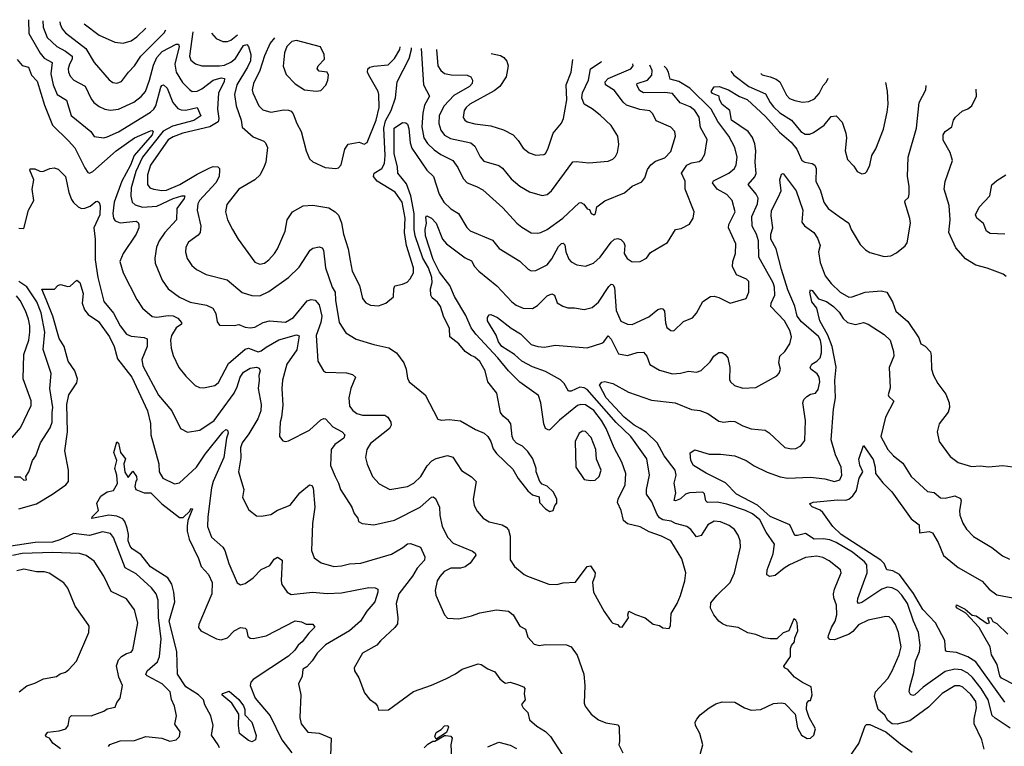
# Model space of a CAD drawing. Extents: x 1245515 to 1420776, y 606314 to 671314.
# Tile 42 of 256: x 1265020 to 1271153, y 665585 to 670112. Entities that reach past the tile are written whole.
import ezdxf

# ---------------------------------------------------------------- set-up
doc = ezdxf.new("R2010")
doc.units = 0

msp = doc.modelspace()

# ---------------------------------------------------------------- linework, layer by layer
at = {"layer": '0CON10XD'}
for points in [[(1265074.5, 670111.6), (1265077.4, 670025), (1265147.7, 669902.3), (1265172.1, 669872.1), (1265222.7, 669845), (1265213.7, 669775), (1265228.6, 669705), (1265252.9, 669645), (1265310.8, 669610.8), (1265340.4, 669515), (1265462.2, 669415), (1265485, 669384.5), (1265545, 669375.6), (1265565, 669380.9), (1265635, 669412.1), (1265835, 669536.2), (1265856.1, 669553.9), (1265869, 669575), (1265898.8, 669691.2), (1265905, 669702.5), (1265915, 669705.7), (1265939.2, 669685), (1265973.8, 669595), (1266005, 669558.4), (1266025, 669549.5), (1266055, 669547), (1266125, 669564), (1266147.6, 669512.4), (1266105, 669484.4), (1265972.5, 669447.5), (1265912.8, 669417.2), (1265785, 669254.7), (1265744.2, 669165), (1265714.8, 669065), (1265712.1, 669012.1), (1265721.5, 668975), (1265739.1, 668959.1), (1265784.3, 668944.3), (1265875, 668950.2), (1265975, 668997.1), (1266030, 669015), (1266048.6, 669015), (1266045, 668996.7), (1265999.3, 668935), (1265996.1, 668865), (1265923.3, 668785), (1265889.6, 668735), (1265873.1, 668695), (1265862.1, 668625), (1265863.6, 668595), (1265908.3, 668488.3), (1265945, 668434.4), (1266015, 668383.5), (1266082.6, 668352.6), (1266182.9, 668332.9), (1266223.7, 668313.7), (1266242.1, 668282.1), (1266250, 668230), (1266265, 668208.8), (1266355, 668206.9), (1266385, 668213.1), (1266425, 668195.6), (1266455, 668192.3), (1266485, 668196.4), (1266537.5, 668225), (1266575, 668236.6), (1266675, 668228), (1266725, 668256.2), (1266809.6, 668360.4), (1266835, 668368.1), (1266860.8, 668365), (1266884.3, 668334.3), (1266901.9, 668265), (1266894.8, 668225.2), (1266866.9, 668145), (1266877.1, 667985), (1266912, 667925), (1266925.7, 667915.7), (1267055, 667910.8), (1267091.9, 667901.9), (1267111.2, 667885), (1267082.7, 667815), (1267069.6, 667755), (1267073.8, 667705), (1267095, 667676.7), (1267118.9, 667658.9), (1267155, 667647.3), (1267295, 667647.8), (1267312.9, 667635), (1267332.2, 667605), (1267333.5, 667585), (1267323.1, 667565), (1267205, 667472.5), (1267181.5, 667435), (1267174.5, 667385), (1267185, 667343.3), (1267217.1, 667265), (1267259.8, 667219.8), (1267325, 667185.7), (1267435, 667202.9), (1267475, 667224.3), (1267519.2, 667265), (1267557.8, 667332.2), (1267587.1, 667362.9), (1267615, 667378.1), (1267685, 667396.7), (1267717.4, 667387.4), (1267772.7, 667302.7), (1267833.9, 667263.9), (1267863.1, 667235), (1267845.5, 667125.5), (1267851.4, 667085), (1267869.3, 667049.3), (1267906.9, 667006.9), (1267945, 666983.8), (1268025, 666964), (1268050.5, 666950.5), (1268064.2, 666934.2), (1268075.8, 666895), (1268074.2, 666745.8), (1268101.2, 666705), (1268161.2, 666655), (1268183.3, 666645), (1268315, 666596), (1268365, 666594), (1268405, 666604.2), (1268482.7, 666607.3), (1268555, 666706), (1268575, 666708.8), (1268603.3, 666665), (1268602.2, 666645), (1268587.5, 666605), (1268594.3, 666545), (1268660, 666425), (1268705, 666362.5), (1268715, 666353.3), (1268742.5, 666345), (1268755, 666330), (1268771.7, 666328.3), (1268812.5, 666385), (1268807.5, 666405), (1268815, 666427.5), (1268855, 666406.7), (1268915, 666386.2), (1268965, 666346.2), (1269005, 666337.5), (1269025, 666322.5), (1269065, 666320), (1269073, 666337), (1269077.4, 666412.6), (1269115.4, 666474.6), (1269136.7, 666525), (1269162.5, 666615), (1269168.5, 666665), (1269145, 666753.3), (1269076.2, 666865), (1269017.1, 666895), (1268940.5, 666920.5), (1268885, 666953.1), (1268805, 666970.6), (1268781.4, 666991.4), (1268765.7, 667055), (1268744.4, 667105), (1268748.2, 667125), (1268791.8, 667215), (1268795.3, 667285), (1268770.7, 667355), (1268722.4, 667445), (1268672.5, 667565), (1268644.4, 667615), (1268595, 667678.1), (1268545, 667712.6), (1268515.2, 667714.8), (1268495, 667708.7), (1268383, 667617), (1268325, 667559.2), (1268315, 667554.2), (1268295, 667564.2), (1268283.7, 667593.7), (1268266.7, 667725), (1268250.5, 667770.5), (1268135, 667854.4), (1268063.5, 667925), (1267998.5, 668005), (1267861.9, 668151.9), (1267832.3, 668192.3), (1267798.6, 668268.6), (1267727.5, 668387.5), (1267698.8, 668455), (1267635, 668538.6), (1267595, 668617.9), (1267548.2, 668765), (1267545.4, 668805), (1267554.4, 668845), (1267548.8, 668881.2), (1267555, 668890), (1267585, 668874.6), (1267613.5, 668845), (1267653.8, 668745), (1267679.1, 668715), (1267795, 668627.7), (1267835, 668609.4), (1267853.8, 668575), (1267880.5, 668545), (1267992.7, 668452.7), (1268084.7, 668354.7), (1268113, 668333), (1268155, 668313.8), (1268215, 668313.5), (1268245, 668330.5), (1268305, 668391.5), (1268335, 668402.9), (1268350, 668395), (1268367.5, 668347.5), (1268402, 668328), (1268435, 668316.9), (1268475, 668316.9), (1268535, 668306.5), (1268585, 668319.6), (1268625, 668351.8), (1268689.9, 668450.1), (1268705, 668463.1), (1268715, 668461.4), (1268725, 668442.5), (1268735, 668300), (1268765, 668234.4), (1268805, 668214.4), (1268835, 668213.3), (1268939.1, 668260.9), (1268995, 668305.6), (1269015, 668313.1), (1269025, 668310), (1269035.5, 668295), (1269042.4, 668222.4), (1269050.6, 668195), (1269075, 668175.7), (1269095, 668172.9), (1269155, 668232.5), (1269210, 668255), (1269235.7, 668284.3), (1269275, 668356.7), (1269322, 668388), (1269345, 668390), (1269375, 668381.1), (1269445, 668345.6), (1269545, 668374.5), (1269561.1, 668415), (1269561.2, 668481.2), (1269546.7, 668495), (1269485, 668522.2), (1269459.6, 668575), (1269461.8, 668605), (1269477.9, 668655), (1269480.9, 668715), (1269434.6, 668815.4), (1269437.5, 668835), (1269476, 668915), (1269457.9, 668985), (1269425, 669021.6), (1269364.4, 669055), (1269335.7, 669095), (1269342.2, 669107.8), (1269437.8, 669155), (1269471.8, 669185), (1269482.7, 669207.3), (1269489.7, 669255), (1269473.8, 669315), (1269437.3, 669385), (1269367.7, 669477.7), (1269326, 669555), (1269193, 669685), (1269125, 669727.1), (1269071.9, 669741.9), (1269064.7, 669765.3), (1269061.6, 669785), (1269048.2, 669808.2), (1269034.3, 669821.4)], [(1265164.1, 670105), (1265166.9, 670065), (1265191.5, 670001.5), (1265250.9, 669945), (1265305.7, 669915.7), (1265346.5, 669885), (1265346.8, 669865), (1265329.7, 669835), (1265321.8, 669805), (1265323.3, 669785), (1265335, 669759.4), (1265356.9, 669735), (1265427.6, 669697.6), (1265465, 669619.2), (1265482.5, 669595), (1265515, 669570.9), (1265551.2, 669555), (1265585, 669548.5), (1265635, 669553.8), (1265731.9, 669598.1), (1265777.7, 669632.3), (1265803.1, 669665), (1265829, 669735), (1265852.7, 669827.3), (1265875.2, 669875), (1265906.9, 669913.1), (1265995, 669959.2), (1266008.5, 669958.5), (1266013.3, 669945), (1265986.3, 669835), (1265993.9, 669783.9), (1266035, 669720.5), (1266077.3, 669677.3), (1266095, 669664.6), (1266125, 669665.9), (1266155, 669681.4), (1266225, 669734), (1266275, 669749.8), (1266295.3, 669745.3), (1266294.1, 669725), (1266257.5, 669655), (1266253.1, 669555), (1266260.6, 669495), (1266255.4, 669475), (1266205, 669444.2), (1266036, 669405), (1265975, 669382.5), (1265945, 669363.7), (1265835.2, 669205), (1265815.8, 669145), (1265815.4, 669085), (1265830.6, 669065), (1265855.2, 669055.2), (1265905, 669046.6), (1265935, 669050), (1266018.2, 669085), (1266125, 669150.3), (1266205, 669189.7), (1266225, 669196.1), (1266255, 669195.6), (1266265.5, 669185.5), (1266265.6, 669174.4), (1266261.8, 669135), (1266242, 669095), (1266140.3, 668985), (1266129.7, 668965), (1266124.8, 668924.8), (1266148.2, 668825), (1266143.7, 668786.3), (1266130.9, 668769.1), (1266070.5, 668725), (1266054.6, 668695), (1266052.6, 668662.6), (1266063, 668623), (1266091.3, 668581.3), (1266121.9, 668555), (1266181.2, 668525), (1266311.9, 668491.9), (1266405, 668411.2), (1266465, 668394.2), (1266515, 668391.4), (1266571.1, 668418.9), (1266695.3, 668504.7), (1266760.6, 668569.4), (1266828.6, 668675), (1266845, 668688.5), (1266885, 668696.9), (1266905, 668689.6), (1266913.3, 668675), (1266925.8, 668565), (1266966.9, 668445), (1266985.4, 668415), (1266986.5, 668365), (1267009.2, 668225), (1267051.5, 668161.5), (1267115, 668120.9), (1267225, 668088.1), (1267318.3, 668068.3), (1267367, 668037), (1267413.3, 667973.3), (1267427.8, 667935), (1267435, 667877.5), (1267445, 667856.2), (1267546, 667775), (1267625, 667623.3), (1267645, 667616), (1267695, 667620.4), (1267765, 667613.1), (1267858.2, 667558.2), (1267913.3, 667535), (1267936, 667515), (1267954, 667485), (1267968.8, 667438.8), (1267989.7, 667409.7), (1268091.1, 667311.1), (1268125, 667254), (1268185, 667177.5), (1268215, 667152.5), (1268255, 667140), (1268256.7, 667105), (1268295, 667063.8), (1268323, 667047), (1268342.5, 667055), (1268352.5, 667085), (1268365, 667100), (1268366.2, 667125), (1268345, 667167.5), (1268306.2, 667206.2), (1268275, 667217.5), (1268260, 667235), (1268236.7, 667295), (1268236.4, 667316.4), (1268216.7, 667375), (1268185, 667421.2), (1268152, 667455), (1268114.6, 667474.6), (1268095.3, 667495.3), (1268086.5, 667515), (1268078.1, 667595), (1268065, 667615.8), (1268031.6, 667641.6), (1268014.5, 667665), (1267992.9, 667785), (1267935.4, 667855), (1267918.2, 667925), (1267885, 667982.5), (1267855, 668010), (1267827.9, 668022.1), (1267794.3, 668044.3), (1267755, 668091.5), (1267698.8, 668135), (1267697.7, 668187.7), (1267658.9, 668265), (1267641.8, 668325), (1267622.9, 668352.9), (1267589.7, 668379.7), (1267580.4, 668395), (1267578.3, 668435), (1267589.8, 668475), (1267587.9, 668505), (1267566.4, 668565), (1267531.1, 668625), (1267484, 668765), (1267477.8, 668805), (1267478, 668905), (1267456.2, 669015), (1267429.1, 669089.1), (1267376.2, 669155), (1267374.2, 669195.8), (1267351.5, 669275), (1267352.9, 669435), (1267405, 669471.2), (1267425, 669470), (1267435, 669460), (1267443.5, 669433.5), (1267451.1, 669345), (1267461.6, 669311.6), (1267555, 669173.5), (1267598.2, 669135), (1267633.2, 669025), (1267662.1, 668975), (1267705, 668932.9), (1267754, 668905), (1267805, 668818), (1267825, 668795.8), (1267965, 668737.1), (1268006.2, 668686.2), (1268135, 668608.1), (1268186.6, 668556.6), (1268205, 668547.1), (1268235, 668548.6), (1268304.7, 668585.3), (1268335, 668621.9), (1268375, 668698.5), (1268395, 668717.8), (1268405, 668720), (1268415, 668710), (1268422, 668665), (1268439.5, 668619.5), (1268455, 668602.2), (1268490, 668585), (1268545, 668575.8), (1268594.6, 668595.4), (1268635, 668633.1), (1268705, 668726.4), (1268725, 668743.5), (1268745, 668748.5), (1268765, 668741.4), (1268783.6, 668723.6), (1268788.9, 668705), (1268784.5, 668655), (1268803, 668623), (1268835, 668604), (1268885.5, 668604.5), (1268923.4, 668626.6), (1268949.4, 668660.6), (1269055.5, 668724.5), (1269104.4, 668805.6), (1269139.2, 668810.8), (1269192.1, 668837.9), (1269214.2, 668875), (1269220, 668915), (1269165.6, 669055), (1269165.5, 669105), (1269142.7, 669155), (1269175.7, 669204.3), (1269205, 669220), (1269252.6, 669227.4), (1269269.1, 669240.9), (1269286.6, 669273.4), (1269302.7, 669365), (1269260, 669440), (1269251.3, 669505), (1269226.1, 669545), (1269195, 669568), (1269133.3, 669593.3), (1269085, 669651.5), (1269038.1, 669658.1), (1268906.3, 669656.3), (1268879.7, 669669.7), (1268863.9, 669705), (1268866.7, 669715), (1268929.5, 669735), (1268957.2, 669765), (1268958.9, 669795), (1268943.9, 669828)], [(1265269.4, 670097.3), (1265273.2, 670083.2), (1265285.3, 670055), (1265305, 670030.3), (1265431.7, 669931.7), (1265483.5, 669845), (1265577.6, 669737.6), (1265600.8, 669720.8), (1265625, 669715.5), (1265655, 669725.7), (1265697.3, 669785), (1265735.2, 669824.8), (1265775.3, 669885), (1265919.3, 670030.7), (1265930.8, 670048.8)], [(1265422.5, 670086.1), (1265515, 670014.7), (1265611.9, 669971.9), (1265665, 669965.4), (1265715, 669980.6), (1265750.4, 670005), (1265805.4, 670058)], [(1266099.3, 670036.5), (1266076.8, 669885), (1266085, 669858.9), (1266115, 669836.2), (1266155, 669823.8), (1266265, 669823.8), (1266295, 669828.9), (1266335, 669846.3), (1266365, 669870.2), (1266415, 669950.8), (1266435, 669957.8), (1266444.6, 669944.6), (1266459.1, 669895), (1266456.7, 669855), (1266439.8, 669815), (1266371.6, 669705), (1266357.6, 669645), (1266368.4, 669575), (1266399.6, 669485), (1266405, 669442.5), (1266475, 669382.2), (1266540.8, 669355), (1266551.4, 669345), (1266564.2, 669315), (1266553.1, 669225), (1266543.6, 669196.4), (1266518, 669145), (1266483.8, 669115), (1266384.7, 669055.3), (1266310.7, 668959.3), (1266302.9, 668915), (1266314.3, 668865), (1266345, 668803.8), (1266380, 668745), (1266485, 668601.8), (1266515, 668589.2), (1266544.2, 668595), (1266571.2, 668615), (1266606.2, 668655), (1266626.2, 668685), (1266674, 668795), (1266686, 668865), (1266720, 668915), (1266785, 668951.9), (1266845, 668957.1), (1266945, 668940), (1266985, 668915.6), (1267005, 668894), (1267025.4, 668845.4), (1267037.9, 668775), (1267065.6, 668685), (1267077.7, 668612.3), (1267090.6, 668545), (1267135.5, 668455), (1267154.3, 668375), (1267175, 668348), (1267205, 668332.5), (1267255, 668329.2), (1267301.2, 668345), (1267348.8, 668385), (1267350, 668435), (1267356.1, 668453.9), (1267405, 668463.1), (1267432.7, 668477.3), (1267452.7, 668497.3), (1267472.9, 668535), (1267472.3, 668565), (1267428.7, 668705), (1267417, 668785), (1267421.9, 668875), (1267401.6, 668975), (1267357.9, 669037.9), (1267246, 669106), (1267224, 669135), (1267228.2, 669155), (1267275, 669184.1), (1267292.6, 669215), (1267295.8, 669265), (1267287.8, 669435), (1267298.9, 669481.1), (1267333.7, 669545), (1267361.5, 669625), (1267370.8, 669725), (1267445, 669869.1), (1267459.5, 669925), (1267460.2, 669936.7)], [(1266215.6, 670027.9), (1266244.7, 669994.7), (1266285.4, 669975.4), (1266315, 669976.2), (1266335, 669983.8), (1266375.9, 670016.2)], [(1266606.8, 669999.3), (1266580.9, 669965), (1266545, 669885.6), (1266515.6, 669794.4), (1266476, 669715), (1266467.5, 669675), (1266471.2, 669655), (1266510, 669575), (1266535, 669550), (1266585, 669535.6), (1266665, 669550.9), (1266695, 669548.8), (1266710.9, 669540.9), (1266724.4, 669525), (1266745.6, 669465), (1266773.1, 669415), (1266803.5, 669295), (1266825.8, 669245), (1266846.6, 669226.6), (1266921.7, 669191.7), (1266990, 669185), (1267005, 669188), (1267023, 669207), (1267044.5, 669305), (1267065, 669335.7), (1267135, 669348), (1267165, 669335.7), (1267185, 669345.8), (1267239.8, 669485), (1267258.4, 669565), (1267257.9, 669645), (1267252.3, 669665), (1267193.8, 669765), (1267187.1, 669785), (1267188.9, 669805), (1267200, 669815), (1267225, 669822.8), (1267315, 669830.8), (1267355, 669869.5), (1267387.7, 669925), (1267389, 669941.9)], [(1266865.8, 669665.8), (1266895, 669670.8), (1266926.7, 669703.3), (1266939.5, 669735), (1266943.3, 669765), (1266935.4, 669785.4), (1266885, 669791.5), (1266872.3, 669805), (1266879.1, 669825), (1266918.6, 669865), (1266915.7, 669895), (1266893.3, 669943.3), (1266745, 669981.1), (1266714.3, 669975), (1266684.6, 669945), (1266669.6, 669905), (1266661.3, 669821.3), (1266680.7, 669770.7), (1266735, 669712.5), (1266793.3, 669675), (1266865.8, 669665.8)], [(1267521.3, 669932.3), (1267535.4, 669705), (1267573.3, 669635), (1267540.8, 669579.2), (1267530.1, 669529.9), (1267525.7, 669445), (1267537.6, 669375), (1267559.7, 669339.7), (1267601, 669301), (1267642.2, 669272.2), (1267717.3, 669235), (1267749.8, 669189.8), (1267783, 669123), (1267806.1, 669096.1), (1267865, 669072.5), (1267905, 669051.5), (1268029.1, 668939.1), (1268115.7, 668845), (1268148.5, 668818.5), (1268205, 668784.5), (1268245, 668780.9), (1268265, 668785.5), (1268305, 668805.4), (1268402.7, 668875), (1268505, 668970), (1268515, 668972), (1268533.1, 668963.1), (1268555, 668933.3), (1268569.3, 668929.3), (1268580, 668905), (1268595, 668896.7), (1268605.8, 668905), (1268613.8, 668945), (1268665, 668982.9), (1268787.6, 669032.4), (1268835, 669074.3), (1268895, 669102), (1268913.4, 669126.6), (1268931.2, 669178.8), (1268951.8, 669208.2), (1268980.4, 669229.6), (1269038.8, 669251.2), (1269075, 669291.2), (1269105.6, 669385), (1269100.6, 669415), (1269075, 669441.9), (1268985, 669481.4), (1268964.3, 669525), (1268944.5, 669544.5), (1268881.9, 669551.9), (1268799.5, 669579.5), (1268778.2, 669598.2), (1268725, 669670), (1268668.2, 669705), (1268666, 669725), (1268685.5, 669745), (1268826.9, 669805), (1268840, 669825), (1268838.1, 669835.8)], [(1267616.4, 669925.3), (1267623.9, 669825), (1267644.1, 669794.1), (1267666.9, 669776.9), (1267708, 669768), (1267806.7, 669766.7), (1267830.8, 669755), (1267839.4, 669735), (1267838.1, 669715), (1267822.2, 669695), (1267725, 669639.4), (1267664.7, 669575), (1267633.1, 669515), (1267630.9, 669465), (1267643.1, 669423.1), (1267665, 669391.8), (1267702.3, 669372.3), (1267829.4, 669345), (1267855, 669324.4), (1267887.4, 669257.4), (1267910.2, 669230.2), (1268005, 669203.5), (1268026.2, 669186.2), (1268080.3, 669120.3), (1268136, 669075), (1268195, 669038.5), (1268275, 669015.5), (1268305, 669023.5), (1268333.1, 669045), (1268465, 669225.8), (1268485, 669228.5), (1268565, 669218.9), (1268685, 669230.5), (1268715, 669243.3), (1268730.1, 669259.9), (1268742.5, 669285), (1268750.9, 669335), (1268745.4, 669385), (1268705, 669453.3), (1268635, 669516.4), (1268586, 669556), (1268534.8, 669584.8), (1268521.8, 669625), (1268525, 669655.8), (1268562.2, 669735), (1268575.2, 669804.8), (1268641.8, 669848.2), (1268643.1, 669850.1)], [(1265004.1, 669864.1), (1265035, 669826.2), (1265075, 669816), (1265093.8, 669765), (1265128.1, 669728.1), (1265175, 669580), (1265224.7, 669455), (1265325, 669357.9), (1265363.1, 669313.1), (1265425, 669188.6), (1265445, 669160), (1265455, 669155.8), (1265475, 669165.7), (1265621.2, 669295), (1265735, 669376.6), (1265835, 669418.9), (1265845, 669421.5), (1265851.5, 669415), (1265845.2, 669395), (1265733.8, 669266.2), (1265711.2, 669205), (1265656.4, 669105), (1265607.5, 668975), (1265599.5, 668905), (1265605, 668876), (1265615, 668859.5), (1265645, 668846.6), (1265745, 668856.5), (1265757.8, 668847.8), (1265762.7, 668835), (1265761.5, 668815), (1265745.2, 668774.8), (1265665, 668656), (1265644.5, 668605), (1265663.6, 668535), (1265749.2, 668369.2), (1265784.1, 668314.1), (1265845, 668262.9), (1265875, 668259.2), (1265945, 668268.9), (1265975, 668265.8), (1266005, 668251.8), (1266027.5, 668225), (1266028, 668215), (1265995, 668191.1), (1265965.6, 668145), (1265958.5, 668115), (1265963.3, 668065), (1265975, 668020), (1266011.9, 667945), (1266055, 667890.6), (1266112.9, 667832.9), (1266140.9, 667820.9), (1266165, 667819.1), (1266235, 667833.3), (1266257.8, 667852.2), (1266320.6, 667969.4), (1266425, 668060), (1266445, 668064.7), (1266505, 668042.7), (1266525, 668049.1), (1266555, 668070.8), (1266635, 668117.7), (1266745, 668147.5), (1266761.7, 668141.7), (1266745.2, 668055), (1266683.9, 667965), (1266657.1, 667865), (1266651.8, 667815), (1266659.3, 667710.7), (1266651.1, 667635), (1266641.8, 667605), (1266638, 667515), (1266658.3, 667488.3), (1266675, 667483.3), (1266695, 667488.8), (1266825, 667554.5), (1266895, 667618.1), (1266915, 667627.1), (1266925.5, 667625.5), (1266971.1, 667575), (1267029.2, 667545), (1267046.2, 667525), (1267038.5, 667505), (1266982.7, 667465), (1266959.2, 667435), (1266955.5, 667335.5), (1266984.2, 667265.8), (1267006.5, 667225), (1267018.2, 667185), (1267088, 667075), (1267102.5, 667035), (1267125.7, 667005.7), (1267131.2, 666985), (1267152.4, 666972.4), (1267225.8, 666965.8), (1267355, 666992.9), (1267514.7, 667075.3), (1267585, 667136.7), (1267595, 667138.6), (1267609.5, 667129.5), (1267634.5, 667075), (1267636.2, 667025), (1267652.1, 666955), (1267686.4, 666885), (1267720.6, 666850.6), (1267841.1, 666801.1), (1267857.5, 666787.5), (1267860.4, 666775), (1267825, 666727.1), (1267795, 666703.5), (1267765, 666695.3), (1267705, 666693.9), (1267663.3, 666675), (1267636, 666644), (1267620.9, 666615), (1267607.1, 666555), (1267612.5, 666527.5)], [(1267956.8, 669900.3), (1268015, 669887.5), (1268035, 669876.5), (1268055, 669854), (1268061.8, 669825), (1268049.6, 669755), (1268010.4, 669695), (1267975, 669668), (1267824.4, 669585), (1267800, 669565), (1267788.5, 669545), (1267783.1, 669503.1), (1267793.1, 669485), (1267807.1, 669475), (1267855, 669461.9), (1267955, 669451.3), (1268033.8, 669425), (1268093.7, 669393.7), (1268125, 669360), (1268155, 669311.2), (1268192.4, 669282.4), (1268235, 669267.1), (1268285, 669271.4), (1268295, 669278), (1268310, 669305), (1268343.5, 669405), (1268393.8, 669466.2), (1268407.5, 669495), (1268427.4, 669612.6), (1268424.7, 669705.3), (1268454.6, 669785.4), (1268464.3, 669863.2)], [(1269450.3, 669790.9), (1269467.5, 669765), (1269561.8, 669695), (1269665, 669649.6), (1269693.5, 669595), (1269715, 669568), (1269755, 669531.8), (1269828.1, 669485), (1269885, 669414.4), (1269911.3, 669398.7), (1269941.5, 669398.5), (1269965, 669408.2), (1270030.4, 669455), (1270075, 669508.2), (1270105, 669513.3), (1270142.6, 669472.6), (1270165.4, 669405), (1270169.6, 669375), (1270160.5, 669295), (1270175, 669241.2), (1270215, 669200), (1270235.9, 669165.9), (1270265, 669152), (1270285, 669156), (1270296, 669165), (1270314.2, 669205), (1270327.5, 669265), (1270352.6, 669307.4), (1270400.9, 669429.1), (1270423.1, 669535), (1270428.7, 669585), (1270425.4, 669665.4), (1270414.5, 669720.2)], [(1269636.1, 669777.3), (1269645, 669768.2), (1269694.5, 669755.5), (1269730.9, 669740.9), (1269753.8, 669723.8), (1269795, 669640.6), (1269815, 669621.5), (1269848.3, 669608.3), (1269895, 669598.2), (1269935, 669601.5), (1269970.7, 669619.3), (1269999.1, 669650.9), (1270025, 669702), (1270045.4, 669724.6), (1270056.5, 669746.5)], [(1269242, 665475), (1269274, 665595), (1269255.6, 665665), (1269228.9, 665715), (1269227.9, 665735), (1269237.1, 665755), (1269258.8, 665781.2), (1269314.2, 665825.8), (1269355, 665850.5), (1269395, 665863.1), (1269475, 665860.6), (1269535, 665825.6), (1269575, 665811.4), (1269635.4, 665814.6), (1269715, 665852.5), (1269765, 665856.2), (1269785, 665851.2), (1269850, 665785), (1269865, 665700), (1269890, 665655), (1269925, 665633.3), (1269945, 665636.7), (1269966.7, 665655), (1269976.2, 665695), (1269936.2, 665765), (1269920, 665815), (1269922.5, 665855), (1269935, 665870), (1269945, 665870), (1269956.7, 665905), (1269950, 665955), (1269895, 665982.5), (1269846.5, 666016.5), (1269805, 666063.8), (1269784.5, 666074.5), (1269780, 666085), (1269820.8, 666145), (1269820, 666195), (1269826.4, 666213.6), (1269846.7, 666235), (1269848.3, 666261.7), (1269866.1, 666303.9), (1269862.5, 666355), (1269855, 666370), (1269841.7, 666378.3), (1269810, 666305), (1269775, 666291.2), (1269735.8, 666254.2), (1269694.2, 666254.2), (1269655, 666260), (1269605, 666282), (1269555, 666291.4), (1269495.4, 666325.4), (1269425, 666336.7), (1269397.2, 666347.2), (1269374.6, 666364.6), (1269342.5, 666405), (1269321.9, 666445), (1269325, 666480), (1269361.9, 666525), (1269444.5, 666605), (1269472.1, 666665), (1269508.5, 666825), (1269506.5, 666865), (1269495, 666900), (1269471.8, 666935), (1269439.9, 666959.9), (1269385, 666983.4), (1269345, 666987.5), (1269305, 666965.5), (1269265, 666898.9), (1269235, 666890.6), (1269201.1, 666935), (1269175, 666954.5), (1269105, 666973.6), (1269077.3, 666987.2), (1269025, 666996.1), (1269005, 667008.6), (1268989.7, 667029.7), (1268958.2, 667108.2), (1268924.7, 667155), (1268924, 667184), (1268942.9, 667275), (1268926.9, 667375), (1268842.6, 667492.6), (1268826.1, 667516.1), (1268735, 667602.3), (1268555, 667808), (1268535, 667818.9), (1268508.1, 667821.9), (1268455, 667796.5), (1268437.6, 667797.6), (1268412.2, 667845), (1268387.7, 667867.7), (1268295, 667920), (1268215, 667949.2), (1268147.7, 667985), (1268101.8, 668025), (1268023.4, 668075), (1268001.4, 668105), (1267987.3, 668147.3), (1267934.6, 668235), (1267934.6, 668255.4), (1267945, 668272), (1267955, 668275.8), (1267995, 668255.7), (1268080.9, 668190.9), (1268140, 668155), (1268205, 668089.2), (1268246.7, 668076.7), (1268289.1, 668070.9), (1268355, 668084.4), (1268555, 668067.8), (1268645, 668096.7), (1268658.1, 668105), (1268685, 668142), (1268705, 668122), (1268749.6, 668029.6), (1268805, 668020.4), (1268865, 668038.5), (1268905, 668040.8), (1268926, 668015), (1268945, 667963.8), (1269005, 667928), (1269085, 667905.8), (1269135, 667908.6), (1269185, 667921.1), (1269235, 667915.7), (1269265, 667925.6), (1269319.6, 667980.4), (1269343.8, 668016.2), (1269375, 668038), (1269395, 668039.2), (1269415, 668026.2), (1269431.4, 668005), (1269442.2, 667945), (1269440.6, 667870.6), (1269446.2, 667855), (1269473, 667833), (1269525, 667815.7), (1269605, 667820), (1269683.8, 667863.8), (1269736.1, 667893.9), (1269749.8, 667910.2), (1269758.5, 667935), (1269747.8, 667975), (1269753.5, 668015), (1269785, 668045.6), (1269817, 668093), (1269826.8, 668135), (1269815.9, 668175), (1269783.3, 668235), (1269698.8, 668325), (1269701.3, 668345), (1269724.2, 668395), (1269721.2, 668445), (1269712.3, 668472.3), (1269623, 668633), (1269622.5, 668735), (1269610, 668775), (1269582.7, 668825), (1269580.7, 668885), (1269614.6, 668965), (1269618.8, 668998.8), (1269608.1, 669025), (1269557.1, 669085), (1269598.2, 669131.8), (1269606.3, 669153.7), (1269599.8, 669225), (1269605.2, 669295.2), (1269599.2, 669339.2), (1269585, 669377.5), (1269557.3, 669415), (1269453.6, 669485), (1269442.2, 669545), (1269395, 669583.1), (1269379.2, 669615), (1269375.9, 669635.9), (1269335, 669651.4), (1269326, 669665), (1269345, 669694.2), (1269376.7, 669695), (1269435, 669675.5), (1269503.2, 669633.2), (1269550, 669615), (1269665, 669508.9), (1269751.4, 669411.4), (1269825, 669348.3), (1269859.5, 669305), (1269892, 669235), (1269910, 669225), (1269956.2, 669216.2), (1269972.7, 669205), (1269981.1, 669185), (1269978.7, 669105), (1270006.8, 669045), (1270028.2, 668975), (1270055.8, 668935), (1270123.8, 668885), (1270185, 668843.3), (1270199.2, 668805), (1270255, 668711.2), (1270287, 668677), (1270315, 668660.8), (1270405, 668636), (1270445, 668640), (1270480.5, 668659.5), (1270535, 668703.3), (1270547.7, 668722.3), (1270568.1, 668845), (1270565, 668872.5), (1270533.5, 668975), (1270534.5, 668985.5), (1270555.7, 669004.3), (1270560, 669025), (1270559.4, 669075), (1270549.5, 669135), (1270553.1, 669255), (1270605.5, 669435.5), (1270623.3, 669595), (1270664.2, 669675), (1270666, 669701.8)], [(1271165, 668512), (1271145, 668525.8), (1271045, 668563.8), (1270975, 668582), (1270910.9, 668620.9), (1270850.9, 668690.9), (1270807.5, 668785), (1270814.6, 668865), (1270809.5, 668955), (1270778.1, 669055), (1270783.2, 669103.2), (1270830.6, 669235), (1270815.8, 669285), (1270771.2, 669361.2), (1270771.4, 669395), (1270784, 669415), (1270826.2, 669445), (1270836.2, 669485), (1270848.8, 669505), (1270889.1, 669540.9), (1270925, 669556), (1270950, 669575), (1270979.2, 669635), (1270976.8, 669679)], [(1265015, 668813.8), (1265045, 668810), (1265075.8, 668925), (1265107.5, 668985), (1265098.8, 669055), (1265109.2, 669115), (1265083.3, 669175), (1265085, 669182.5), (1265115, 669183.1), (1265145, 669168), (1265165, 669166), (1265207.5, 669185), (1265235, 669188), (1265260.5, 669180.5), (1265305, 669133.8), (1265326.1, 669035), (1265342.4, 668992.4), (1265355, 668972.2), (1265385, 668945.3), (1265405, 668936), (1265425, 668937.8), (1265459.4, 668950.6), (1265495, 668979.2), (1265505, 668981.2), (1265515, 668973.3), (1265521.3, 668951.3), (1265519.1, 668895), (1265481.8, 668815), (1265490, 668745), (1265490, 668615), (1265506.8, 668505), (1265545, 668356), (1265603.8, 668283.8), (1265646.2, 668205), (1265685, 668153.5), (1265715, 668139.6), (1265795, 668131.8), (1265813.3, 668123.3), (1265814.5, 668075), (1265780, 667995), (1265786.2, 667955), (1265885, 667773.1), (1265967.1, 667675), (1266021.2, 667565), (1266065, 667542), (1266141.2, 667555), (1266232.2, 667615), (1266270.2, 667669.8), (1266355.5, 667784.5), (1266375.2, 667825), (1266393.4, 667885), (1266413.6, 667916.4), (1266455, 667940.9), (1266495, 667947.7), (1266510.9, 667940.9), (1266516.9, 667925), (1266508.6, 667895), (1266511.2, 667865), (1266504.6, 667815), (1266523.4, 667715), (1266521.2, 667675), (1266503, 667625), (1266447.9, 667532.1), (1266405.9, 667475), (1266394.7, 667445), (1266397.2, 667382.8), (1266383.8, 667295), (1266415.6, 667185), (1266407.5, 667135), (1266447.3, 667057.3), (1266495, 667021.2), (1266525, 667018.8), (1266585, 667029.2), (1266625, 667056.2), (1266705, 667088), (1266765.6, 667165), (1266825, 667214), (1266840, 667210), (1266848.6, 667195), (1266858.8, 667075), (1266843, 666973), (1266838.5, 666805), (1266855, 666758.8), (1266897.4, 666727.4), (1266975.7, 666705.7), (1267025, 666708.6), (1267075, 666722.9), (1267145.5, 666725.5), (1267335, 666782.5), (1267406.6, 666823.4), (1267435, 666847.5), (1267455, 666848.8), (1267516.7, 666825), (1267544.2, 666765), (1267541.1, 666745), (1267495.8, 666694.2), (1267466.2, 666645), (1267382.1, 666535), (1267365.5, 666475), (1267375.6, 666385.6), (1267372.7, 666347.3), (1267357.5, 666325), (1267267.2, 666242.8), (1267245, 666214.4), (1267156, 666165), (1267104.2, 666075), (1267106, 666055), (1267131.7, 666011.7), (1267168, 665918), (1267198.3, 665878.3), (1267235, 665853.3), (1267248, 665835), (1267255, 665810), (1267316.8, 665813.2), (1267473.6, 665926.4), (1267584.6, 665965.4), (1267674.4, 666005.6), (1267734.3, 666035.7), (1267775, 666065.7), (1267875, 666098.5), (1267895, 666094.4), (1267935, 666067.1), (1267980, 666050), (1268010, 666005), (1268035, 665984.2), (1268045, 665979.2), (1268075, 665984.4), (1268120.7, 665970.7), (1268157.5, 665955), (1268166.7, 665945), (1268162, 665915), (1268168.6, 665875), (1268146.2, 665845), (1268156, 665825), (1268185.6, 665795), (1268195, 665750), (1268240.9, 665710.9), (1268295, 665678.5), (1268326.6, 665646.6), (1268398, 665535)], [(1269910, 667490), (1269914.4, 667615), (1269896.9, 667725), (1269904.2, 667745), (1269922.5, 667765), (1269945, 667778.9), (1269976.2, 667785), (1269992.3, 667807.7), (1270003.9, 667855), (1270000.4, 667885), (1269986.5, 667905), (1269948.1, 667935), (1269944.4, 667945), (1269954.3, 667965), (1269985.6, 667984.4), (1270004.8, 668005.2), (1270014.4, 668035.6), (1270014.8, 668075), (1270007, 668115), (1269995, 668138.8), (1269888.9, 668228.9), (1269861.5, 668265), (1269847.4, 668327.4), (1269805, 668428.2), (1269764.2, 668555), (1269731.2, 668685), (1269698.8, 668745), (1269698.8, 668775), (1269710.5, 668815), (1269700.6, 668890.6), (1269702.7, 668922.7), (1269745, 669003.8), (1269763.3, 669045), (1269754.1, 669115), (1269765, 669150), (1269775, 669153.3), (1269856.8, 669045), (1269898.5, 668925), (1269890.8, 668850.8), (1269908.1, 668828.1), (1269965.7, 668785.7), (1269989.9, 668749.9), (1270006.4, 668705), (1269995.4, 668665), (1270005, 668600), (1270037.5, 668515), (1270075, 668468.2), (1270131.1, 668415), (1270185, 668383.8), (1270205, 668385.5), (1270285, 668414), (1270385, 668423.5), (1270420, 668415), (1270456.7, 668355), (1270477.5, 668295), (1270551.7, 668231.7), (1270619.7, 668129.7), (1270632.7, 668092.7), (1270658.8, 668078.8), (1270692.4, 668042.4), (1270697.9, 668017.9), (1270699.2, 667935), (1270711.2, 667895), (1270738.8, 667845), (1270788.3, 667778.3), (1270809.2, 667725), (1270811.4, 667695), (1270803.1, 667666.9), (1270746, 667595), (1270733.8, 667545), (1270746.2, 667485), (1270815, 667390), (1270865, 667352.5), (1270947.4, 667327.4), (1271005, 667332.5), (1271053.6, 667326.4), (1271144.3, 667334.3), (1271205, 667325.8)], [(1271155, 668775.6), (1271065, 668780.6), (1271041.4, 668795), (1271022.1, 668842.1), (1270982, 668875), (1270972.5, 668895), (1270996.2, 668943.8), (1271062.5, 669015), (1271075, 669083.3), (1271105, 669110.8), (1271162, 669145)], [(1264985, 667264.2), (1265023.3, 667263.3), (1265045, 667244), (1265062.5, 667245), (1265057.5, 667265), (1265077.1, 667295), (1265099.4, 667365), (1265120, 667395), (1265149.1, 667475), (1265210.3, 667569.7), (1265222.7, 667605), (1265221.4, 667665), (1265227, 667695), (1265208.8, 667815), (1265216.6, 667906.6), (1265166.3, 668056.3), (1265175.8, 668165), (1265153.4, 668285), (1265125.9, 668355), (1265065, 668447.7), (1265015, 668480.4)], [(1265015, 667065.4), (1265124, 667096), (1265224.5, 667155), (1265308.1, 667215), (1265323.1, 667235), (1265324.4, 667305), (1265300.4, 667425), (1265318.2, 667545), (1265313.7, 667715), (1265325.5, 667775), (1265375, 667850), (1265379.4, 667875), (1265362.9, 667925), (1265322.7, 667985), (1265296.9, 668075), (1265266.4, 668125), (1265226.9, 668265), (1265185, 668369.2), (1265157.5, 668432.5), (1265237.4, 668432.6), (1265256.7, 668455), (1265275, 668461.2), (1265320.5, 668450.5), (1265335, 668452.5), (1265375, 668488.6), (1265394.2, 668475), (1265416.4, 668405), (1265410, 668345), (1265423.2, 668303.2), (1265445.7, 668275.7), (1265510.5, 668230.5), (1265579.7, 668135), (1265609.3, 668075), (1265629.8, 667999.8), (1265717.6, 667885), (1265816.9, 667675), (1265834.7, 667595.3), (1265836.6, 667525), (1265887.1, 667345), (1265888.2, 667295), (1265912.2, 667255), (1265985, 667220.9), (1266015, 667227.5), (1266121.8, 667325), (1266174.8, 667405.2), (1266285, 667541.5), (1266305, 667557.9), (1266315, 667554.2), (1266319.4, 667535), (1266308.6, 667505), (1266291.6, 667385), (1266224.8, 667235), (1266214.7, 667194.7), (1266191.3, 667015), (1266190.4, 666955), (1266215, 666888.6), (1266285.3, 666825.3), (1266298.5, 666805), (1266322.2, 666725), (1266375, 666603.8), (1266395, 666592), (1266425, 666598.6), (1266475, 666634.5), (1266525, 666685.6), (1266578.1, 666711.9), (1266605, 666750), (1266625, 666763.8), (1266655.8, 666745), (1266648.8, 666615), (1266653.1, 666593.1), (1266685, 666546), (1266710.5, 666530.5), (1266844.7, 666544.7), (1266935, 666537.3), (1267025, 666541.6), (1267195, 666575.4), (1267235, 666572.9), (1267250, 666565), (1267251.4, 666545), (1267231.2, 666485), (1267182.7, 666427.3), (1267143.5, 666365), (1267075, 666305.3), (1266925, 666218.1), (1266873.7, 666166.3), (1266842.6, 666117.4), (1266808.8, 666081.2), (1266784.3, 666065), (1266778.8, 666021.2), (1266756.7, 665975), (1266772, 665905), (1266765.6, 665765), (1266773.6, 665725), (1266815, 665673.1), (1266885, 665668.1), (1266960, 665635), (1266955.5, 665525.5)], [(1264963.5, 667496.5), (1265025, 667569.4), (1265092, 667708), (1265091.7, 667738.3), (1265041.5, 667875), (1265046.5, 668025), (1265076.5, 668115), (1265084.1, 668165), (1265082.6, 668205), (1265075.7, 668245.7), (1265057.2, 668297.2), (1265022.7, 668362.7), (1265001, 668391)], [(1271188.5, 665698.5), (1271095, 665760.4), (1271077.9, 665777.9), (1271052.4, 665875), (1271009.1, 665945), (1270955, 666014.2), (1270925, 666041.1), (1270885, 666062), (1270845, 666066.2), (1270785, 666051.2), (1270647.2, 665952.8), (1270595, 665906.7), (1270582.5, 665902.5), (1270567.8, 665907.8), (1270560, 665925), (1270563.1, 665953.1), (1270588.7, 666045), (1270598.9, 666115), (1270624.7, 666175), (1270628.9, 666215), (1270617.2, 666295), (1270586.5, 666365), (1270550.4, 666475), (1270515, 666525.9), (1270486.7, 666555), (1270455, 666573.1), (1270425, 666576.9), (1270388.9, 666565), (1270265, 666480.4), (1270245, 666474.3), (1270238.9, 666485), (1270239.7, 666505), (1270275.8, 666604.2), (1270298.1, 666665), (1270296.6, 666715), (1270282.1, 666735), (1270206.5, 666795), (1270105, 666854.4), (1270065, 666871.2), (1270025, 666877), (1269968.8, 666875), (1269915, 666910.8), (1269865, 666897.5), (1269848.6, 666898.6), (1269816.2, 666965), (1269695, 667016.5), (1269615, 667086.5), (1269485.5, 667155), (1269415.8, 667225.8), (1269296, 667286), (1269217.1, 667335), (1269200, 667365), (1269196.4, 667413.6), (1269225, 667432.2), (1269315, 667405.6), (1269384.4, 667405.6), (1269475, 667395.5), (1269545, 667365.5), (1269595, 667332.3), (1269675, 667292), (1269756.6, 667263.4), (1269805, 667256.4), (1269945, 667261.3), (1270035, 667250.7), (1270095, 667235.4), (1270127.8, 667245), (1270139.6, 667275), (1270136.2, 667323.8), (1270101.5, 667401.5), (1270073.5, 667495), (1270089.2, 667685), (1270100.9, 667755), (1270096.4, 667863.6), (1270106, 667946), (1270080.2, 668075), (1270053.2, 668146.8), (1270002.7, 668235), (1269984, 668315), (1269954, 668355), (1269941.9, 668415), (1269945, 668429.2), (1269955, 668425.5), (1269995, 668371.9), (1270045, 668355.5), (1270087.8, 668325), (1270125, 668288.8), (1270149.8, 668249.8), (1270175, 668225.5), (1270225, 668212.2), (1270275, 668224.3), (1270305, 668215.6), (1270405, 668150.6), (1270441.4, 668115), (1270461.8, 668045), (1270464.5, 668015.5), (1270435.4, 667945), (1270441.7, 667818.3), (1270429.5, 667775), (1270433.4, 667763.4), (1270464.4, 667735), (1270413.6, 667636.4), (1270383.5, 667515), (1270426.9, 667435), (1270462.5, 667395), (1270519.6, 667349.6), (1270573.1, 667265), (1270675, 667172.5), (1270715, 667165.6), (1270755, 667133.5), (1270785, 667131.1), (1270845, 667144.5), (1270879.3, 667129.3), (1270884.5, 667114.5), (1270872.9, 667055), (1270875.4, 667025), (1270894.7, 666974.7), (1270918.1, 666938.1), (1270961.3, 666891.3), (1271075, 666823.3), (1271140.8, 666770.8), (1271185, 666751.5)], [(1271027.6, 665567.6), (1271013.1, 665625), (1270965.3, 665725.3), (1270964, 665755), (1270980, 665825), (1270974.7, 665865), (1270945, 665907.5), (1270895, 665954.6), (1270875, 665962.7), (1270845, 665962), (1270765.6, 665915), (1270680.9, 665829.1), (1270565, 665743.5), (1270486.1, 665723.9), (1270455, 665726.2), (1270426.7, 665745), (1270409.2, 665779.2), (1270366.2, 665815), (1270344, 665895), (1270351.2, 665925), (1270426.7, 666006.7), (1270454.7, 666055.3), (1270497.5, 666155), (1270509.3, 666205), (1270492.9, 666295), (1270474.5, 666345), (1270455, 666375.8), (1270435, 666391.4), (1270415, 666393.3), (1270305, 666371.8), (1270245, 666341.8), (1270209.5, 666300.5), (1270186.1, 666283.9), (1270095, 666248.6), (1270065, 666250), (1270055, 666262.5), (1270057.1, 666275), (1270075.3, 666325), (1270098.9, 666365), (1270108.9, 666405), (1270108.2, 666465), (1270090.6, 666510.6), (1270089.5, 666535), (1270094.5, 666565), (1270137.1, 666665), (1270132, 666685), (1270061.1, 666741.1), (1270021.5, 666761.5), (1269985, 666769.6), (1269915, 666761.1), (1269815, 666716.6), (1269782.1, 666695), (1269725, 666649.5), (1269693.2, 666643.2), (1269673.6, 666653.6), (1269675.4, 666685), (1269712.4, 666785), (1269720.4, 666845), (1269669, 666919), (1269629.8, 666995), (1269585, 667034.2), (1269540.6, 667055), (1269425, 667093.3), (1269365, 667106.2), (1269303.4, 667103.4), (1269292.7, 667115), (1269285, 667158.8), (1269275, 667168.1), (1269192, 667165), (1269167.5, 667155), (1269135, 667126.9), (1269105, 667114.3), (1269097, 667117), (1269105.9, 667164.1), (1269096.1, 667225), (1269108.8, 667275), (1269103.1, 667305), (1269033.9, 667393.9), (1268991.1, 667475), (1268925, 667539.4), (1268885, 667565.5), (1268848.1, 667585), (1268785, 667635.8), (1268672.6, 667755), (1268631.1, 667835), (1268645, 667853.8), (1268665, 667858), (1268715, 667846), (1268811.1, 667791.1), (1268955, 667741.8), (1269103.3, 667725), (1269205, 667683.3), (1269257, 667677), (1269305, 667658.9), (1269375, 667610.4), (1269405.6, 667604.4), (1269445, 667611.4), (1269475, 667609.4), (1269525, 667580.6), (1269575, 667562.5), (1269663.6, 667553.6), (1269688.6, 667538.6), (1269785, 667446), (1269827.3, 667437.3), (1269855, 667441.4), (1269885, 667456.2), (1269910, 667490)], [(1268575, 667240), (1268605, 667242.5), (1268630, 667265), (1268642.5, 667305), (1268613.2, 667373.2), (1268609.5, 667435), (1268579.8, 667509.8), (1268545, 667546), (1268525, 667548), (1268504, 667535), (1268479.4, 667485), (1268483.8, 667325), (1268535, 667246.7), (1268575, 667240)], [(1266264.4, 665575), (1266256.7, 665595), (1266214.4, 665655), (1266225.4, 665715.4), (1266210.4, 665775), (1266173.4, 665843.4), (1266164.1, 665875), (1266133.8, 665905), (1266054.7, 665955), (1266002.5, 666035), (1265999.6, 666175), (1265950.6, 666365), (1265985.7, 666485), (1265981, 666545), (1265967, 666595), (1265943.7, 666633.7), (1265835, 666704), (1265775, 666779.6), (1265720.8, 666815), (1265708.1, 666831.9), (1265695.8, 666865), (1265697.8, 666905), (1265689.7, 666945), (1265675.3, 666985.3), (1265661.5, 667001.5), (1265625, 667019.4), (1265575, 667024.4), (1265470, 667005), (1265472.5, 667015), (1265510, 667055), (1265500.7, 667099.3), (1265525, 667142.5), (1265565, 667170.8), (1265605, 667178.8), (1265628.3, 667221.7), (1265625.5, 667275), (1265612.5, 667315), (1265625.6, 667365), (1265607.3, 667415), (1265625, 667482.5), (1265635, 667473.3), (1265647.8, 667415), (1265678.8, 667375), (1265669.2, 667345), (1265675, 667293.3), (1265695, 667260), (1265725, 667300), (1265746.7, 667265), (1265750, 667245), (1265743, 667237), (1265737, 667203), (1265743.3, 667185), (1265795, 667163.8), (1265836.2, 667165), (1265906, 667096), (1266015, 667011.2), (1266039.2, 667010.8), (1266079.5, 667050.5), (1266085, 667066.2), (1266095.6, 667065), (1266068.2, 666991.8), (1266063.3, 666956.7), (1266062.9, 666925), (1266074.7, 666875), (1266132.9, 666755), (1266149.8, 666705), (1266195.3, 666655), (1266218.2, 666605), (1266217.1, 666535), (1266136.6, 666345), (1266134.7, 666324.7), (1266147.5, 666305), (1266245, 666255.4), (1266275, 666248.7), (1266315, 666260), (1266355, 666304.5), (1266395.6, 666325.6), (1266425, 666321.2), (1266432.5, 666312.5), (1266440.5, 666270.5), (1266455, 666258.6), (1266475, 666256.7), (1266555, 666272.5), (1266735, 666366.7), (1266775, 666361.2), (1266805, 666345.8), (1266845.8, 666345.8), (1266857.7, 666327.7), (1266820, 666290), (1266779.7, 666235), (1266754.8, 666215.2), (1266734.4, 666185), (1266695, 666147.4), (1266475, 666002.3), (1266459.2, 665985), (1266456, 665965), (1266487.2, 665885), (1266580.9, 665775), (1266653.5, 665625), (1266715, 665545.6)], [(1271155, 665860.8), (1270975, 666112.2), (1270925, 666142), (1270855, 666168.9), (1270792, 666175), (1270785.6, 666185), (1270782.7, 666245), (1270723.9, 666355), (1270645, 666438.2), (1270587.9, 666537.9), (1270498.8, 666655), (1270458.3, 666678.3), (1270420, 666685), (1270403.8, 666725), (1270384.1, 666745), (1270137.1, 666905), (1270083.8, 666955), (1270022.2, 667042.2), (1270005.6, 667055.6), (1269956.1, 667076.1), (1269938.8, 667095), (1269963.1, 667106.9), (1270115, 667120), (1270165, 667118.2), (1270185, 667125.4), (1270210, 667145), (1270231.9, 667178.1), (1270248.5, 667255), (1270272.2, 667295), (1270253.1, 667336.9), (1270247, 667373), (1270275, 667460), (1270335, 667372.5), (1270349.2, 667325), (1270350, 667285), (1270396.3, 667226.3), (1270451.1, 667171.1), (1270571.7, 667001.7), (1270622.9, 666965), (1270624, 666914), (1270685, 666922.5), (1270705, 666915.8), (1270741.2, 666855), (1270774.8, 666774.8), (1270865, 666699.6), (1271015, 666613.1), (1271058.8, 666565), (1271105, 666529.3), (1271205, 666510.8)], [(1265573.8, 665585), (1265582.5, 665597.5), (1265645, 665619.2), (1265735, 665622.3), (1265805, 665645.9), (1265905, 665636.5), (1265955, 665617.5), (1265995, 665625.8), (1266015, 665646.2), (1266019.1, 665675), (1265987.3, 665722.7), (1265996.5, 665775), (1265984.4, 665835), (1265966.4, 665876.4), (1265958.2, 665925), (1265907.9, 665975), (1265813.5, 666023.5), (1265805, 666033.1), (1265813.9, 666056.1), (1265878.6, 666111.4), (1265891.8, 666145), (1265901.4, 666255), (1265884.4, 666385), (1265882.7, 666495), (1265869.6, 666535), (1265841.4, 666571.4), (1265745, 666659.6), (1265677.8, 666697.8), (1265604, 666885), (1265585, 666910.5), (1265535, 666921.4), (1265455, 666899.3), (1265355, 666911.9), (1265269.2, 666870.8), (1265225, 666856.4), (1265115.9, 666854.1), (1264965, 666831.2)], [(1265543.8, 665805), (1265565, 665818), (1265615, 665830), (1265625, 665857.5), (1265646.2, 665885), (1265660.6, 665965), (1265638.2, 666015), (1265623.1, 666086.9), (1265636, 666124), (1265655, 666144.4), (1265685, 666163.3), (1265715, 666172.5), (1265724.4, 666185.6), (1265755.4, 666355), (1265734.4, 666435), (1265685, 666504.3), (1265588.9, 666548.9), (1265544.3, 666645), (1265485, 666739.2), (1265434.7, 666774.7), (1265393, 666787), (1265225, 666793.4), (1265035, 666785.8), (1264975, 666772.8)], [(1265016, 665924), (1265065, 665962), (1265115, 665978.6), (1265167.5, 666005), (1265249.4, 666020.6), (1265272.3, 666037.7), (1265305, 666046.2), (1265327, 666063), (1265374.2, 666115.8), (1265450, 666295), (1265453, 666333), (1265447.5, 666345), (1265365, 666457.5), (1265320.7, 666570.7), (1265295, 666602.9), (1265202.8, 666662.8), (1265175, 666673.1), (1265125, 666671.1), (1265045, 666687.9), (1265002.1, 666677.9)], [(1267612.5, 666527.5), (1267666, 666405), (1267685, 666384.2), (1267755, 666379.4), (1267835, 666397.1), (1267885, 666417.1), (1267990, 666435), (1268065, 666427.1), (1268094.5, 666404.5), (1268134.6, 666334.6), (1268170, 666315), (1268185.8, 666265), (1268225, 666222), (1268255, 666212.5), (1268295, 666218.6), (1268426.6, 666216.6), (1268455, 666204.2), (1268493.1, 666153.1), (1268532.9, 666035), (1268540, 665965), (1268536, 665855), (1268542, 665835), (1268580, 665785), (1268625, 665750), (1268671.7, 665731.7), (1268748.3, 665718.3), (1268754.1, 665704.1), (1268755.8, 665615), (1268752.5, 665595), (1268776.9, 665545)], [(1271305, 665922.9), (1271135, 666009.2), (1271124.5, 666025), (1271107.1, 666095), (1271072.5, 666155), (1271064.2, 666205), (1271025.8, 666274.2), (1270995.3, 666325.3), (1270913.6, 666413.6), (1270859.4, 666445), (1270851.8, 666455), (1270855, 666465.5), (1270909.3, 666439.3), (1270952.7, 666402.7), (1270977.6, 666397.6), (1271045, 666350), (1271060, 666355), (1271050, 666385), (1271068.3, 666388.3), (1271081.7, 666361.7), (1271105, 666350), (1271174.3, 666284.3)], [(1266465, 665614.1), (1266445, 665621.9), (1266389.5, 665665), (1266381.9, 665715), (1266384.3, 665785), (1266341.5, 665855), (1266280, 665905), (1266286.2, 665915), (1266325, 665928.6), (1266386, 665876), (1266415, 665836.9), (1266422.3, 665815), (1266422.2, 665782.2), (1266465.3, 665735), (1266492.7, 665652.7), (1266488.2, 665625), (1266465, 665614.1)], [(1265275, 665568.5), (1265226.4, 665605), (1265205, 665636.7), (1265185, 665643.3), (1265180, 665655), (1265195, 665673.3), (1265265, 665681.5), (1265308.1, 665695), (1265321.5, 665715), (1265330.8, 665765), (1265342.7, 665777.3), (1265465, 665776), (1265543.8, 665805)], [(1267615, 665630), (1267606.4, 665646.4), (1267615, 665672), (1267645, 665690), (1267665, 665712.5), (1267687.5, 665715), (1267691.2, 665705), (1267679.4, 665670.6), (1267615, 665630)], [(1270171.8, 665495), (1270247.1, 665602.9), (1270285, 665713.8), (1270295, 665721.4), (1270315, 665721.4), (1270415.5, 665675.5), (1270505, 665600), (1270579.2, 665549.2)], [(1267540, 665575), (1267561.7, 665598.3), (1267593, 665617), (1267605, 665617.5), (1267665, 665652.5), (1267675, 665652), (1267705, 665648), (1267714.2, 665635), (1267704.6, 665595), (1267710.8, 665475)], [(1267935, 665581.2), (1268005, 665611.1), (1268075, 665593.1), (1268115, 665572.5)]]:
    msp.add_lwpolyline(points, dxfattribs=at)

doc.saveas('drawing.dxf')
